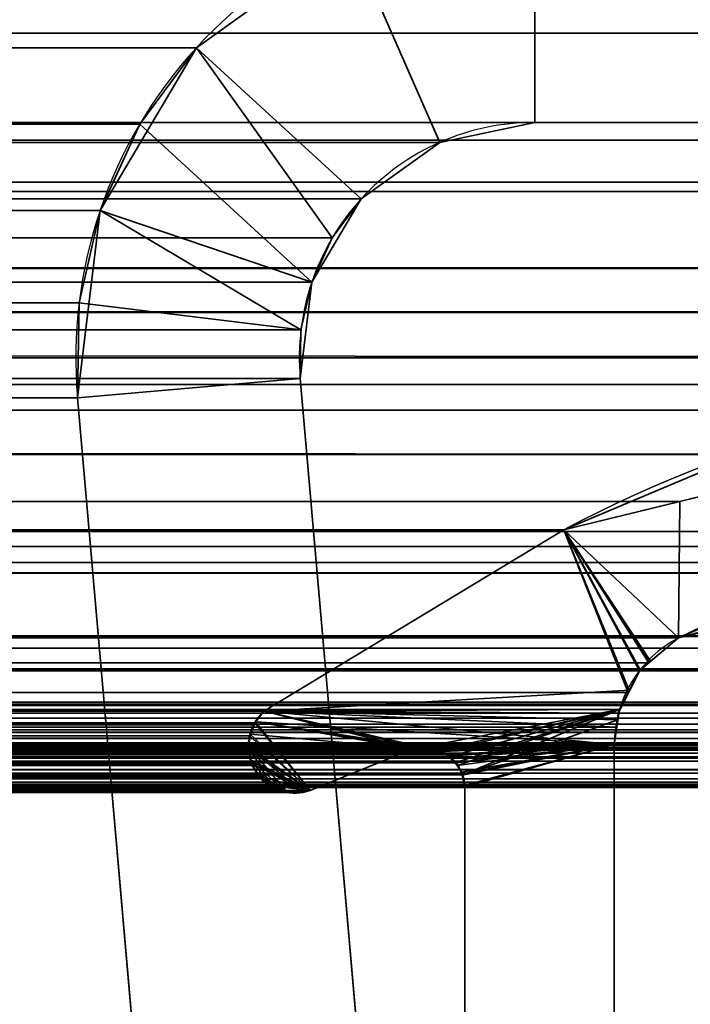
# Model space of a CAD drawing. Header units: millimetres. Extents: x -503 to 6703, y -110 to 193.
# Tile 218 of 256: x 300.01 to 304.51, y 10.08 to 16.69. Entities that reach past the tile are written whole.
import ezdxf

# ---------------------------------------------------------------- set-up
doc = ezdxf.new("R2010")
doc.units = ezdxf.units.MM
doc.layers.add('151', color=7, linetype='Continuous', true_color=0xffffff)

# ---------------------------------------------------------------- blocks, each defined once
blk = doc.blocks.new('UG_SURFACE_001')
at = {"layer": '151', "color": 252, "linetype": 'Continuous', "lineweight": 35}
for points in [[(502.5, -14, 2212.25), (502.5, 174.4, 2212.25), (-502.5, 174.4, 2212.25), (-502.5, -14, 2212.25)], [(-352.5, -14, 2062.2499), (-352.5, 174.4, 2062.2499), (352.5, 174.4, 2062.2499), (352.5, -14, 2062.2499)]]:
    blk.add_3dface(points, dxfattribs=at)
blk = doc.blocks.new('UG_SURFACE_068')
at = {"layer": '151', "color": 252, "linetype": 'Continuous', "lineweight": 35}
for points in [[(303.4673, 16, 2010.7174), (302.831, 15.8662, 2010.0811), (302.2269, 17.2392, 2009.4769), (303.4673, 17.5, 2010.7174)], [(311.42, 16, 2018.6701), (303.4673, 16, 2010.7174), (303.4673, 17.5, 2010.7174), (311.42, 17.5, 2018.6701)], [(312.5987, 17.2655, 2019.8486), (-312.5987, 17.2655, 2019.8486), (-313.5979, 16.5979, 2020.8478), (313.5979, 16.5979, 2020.8478)], [(301.1965, 16.5008, 2008.4465), (-301.1965, 16.5008, 2008.4465), (-302.2269, 17.2392, 2009.4769), (302.2269, 17.2392, 2009.4769)], [(301.1965, 16.5008, 2008.4465), (302.2269, 17.2392, 2009.4769), (302.831, 15.8662, 2010.0811), (302.3024, 15.4874, 2009.5525)], [(313.5979, 16.5979, 2020.8478), (-313.5979, 16.5979, 2020.8478), (-314.2655, 15.5987, 2021.5156), (314.2655, 15.5987, 2021.5156)], [(-300.8169, 15.989, 2008.0669), (-301.1965, 16.5008, 2008.4465), (301.1965, 16.5008, 2008.4465)], [(-300.8169, 15.989, 2008.0669), (301.1965, 16.5008, 2008.4465), (300.8169, 15.989, 2008.0669)], [(302.1077, 15.2249, 2009.3577), (301.9712, 14.9279, 2009.2211), (300.8169, 15.989, 2008.0669), (301.1965, 16.5008, 2008.4465)], [(301.1965, 16.5008, 2008.4465), (302.3024, 15.4874, 2009.5525), (302.1077, 15.2249, 2009.3577)], [(312.0247, 15.8797, 2019.2747), (-312.0247, 15.8797, 2019.2747), (-311.42, 16, 2018.6701), (311.42, 16, 2018.6701)], [(-311.42, 16, 2018.6701), (-303.4673, 16, 2010.7174), (303.4673, 16, 2010.7174), (311.42, 16, 2018.6701)], [(303.4673, 16, 2010.7174), (-303.4673, 16, 2010.7174), (-302.831, 15.8662, 2010.0811), (302.831, 15.8662, 2010.0811)], [(300.8169, 15.989, 2008.0669), (-300.5508, 15.41, 2007.8008), (-300.8169, 15.989, 2008.0669)], [(300.8169, 15.989, 2008.0669), (300.5508, 15.41, 2007.8008), (-300.5508, 15.41, 2007.8008)], [(300.5508, 15.41, 2007.8008), (300.8169, 15.989, 2008.0669), (301.9712, 14.9279, 2009.2211), (301.8987, 14.6091, 2009.1486)], [(312.5372, 15.5372, 2019.7873), (-312.5372, 15.5372, 2019.7873), (-312.0247, 15.8797, 2019.2747), (312.0247, 15.8797, 2019.2747)], [(302.831, 15.8662, 2010.0811), (-302.831, 15.8662, 2010.0811), (-302.3024, 15.4874, 2009.5525), (302.3024, 15.4874, 2009.5525)], [(314.4408, 15.0209, 2021.6908), (314.2655, 15.5987, 2021.5156), (-314.2655, 15.5987, 2021.5156), (-314.4408, 15.0209, 2021.6908)], [(312.8797, 15.0246, 2020.1297), (-312.8797, 15.0246, 2020.1297), (-312.5372, 15.5372, 2019.7873), (312.5372, 15.5372, 2019.7873)], [(302.1077, 15.2249, 2009.3577), (-302.3024, 15.4874, 2009.5525), (-302.1077, 15.2249, 2009.3577)], [(302.1077, 15.2249, 2009.3577), (302.3024, 15.4874, 2009.5525), (-302.3024, 15.4874, 2009.5525)], [(-300.4095, 14.7887, 2007.6594), (-300.5508, 15.41, 2007.8008), (300.5508, 15.41, 2007.8008)], [(-300.4095, 14.7887, 2007.6594), (300.5508, 15.41, 2007.8008), (300.4095, 14.7887, 2007.6594)], [(301.8987, 14.6091, 2009.1486), (300.4095, 14.7887, 2007.6594), (300.5508, 15.41, 2007.8008)], [(-302.1077, 15.2249, 2009.3577), (301.9712, 14.9279, 2009.2211), (302.1077, 15.2249, 2009.3577)], [(-302.1077, 15.2249, 2009.3577), (-301.9712, 14.9279, 2009.2211), (301.9712, 14.9279, 2009.2211)], [(-314.4408, 15.0209, 2021.6908), (-314.5, 14.42, 2021.75), (314.5, 14.42, 2021.75)], [(-314.4408, 15.0209, 2021.6908), (314.5, 14.42, 2021.75), (314.4408, 15.0209, 2021.6908)], [(-312.9697, 14.7282, 2020.2196), (-312.8797, 15.0246, 2020.1297), (312.8797, 15.0246, 2020.1297), (312.9697, 14.7282, 2020.2196)], [(301.8987, 14.6091, 2009.1486), (-301.9712, 14.9279, 2009.2211), (-301.8987, 14.6091, 2009.1486)], [(301.8987, 14.6091, 2009.1486), (301.9712, 14.9279, 2009.2211), (-301.9712, 14.9279, 2009.2211)], [(300.4095, 14.7887, 2007.6594), (-300.3991, 14.1516, 2007.6489), (-300.4095, 14.7887, 2007.6594)], [(300.4095, 14.7887, 2007.6594), (300.3991, 14.1516, 2007.6489), (-300.3991, 14.1516, 2007.6489)], [(300.3991, 14.1516, 2007.6489), (300.4095, 14.7887, 2007.6594), (301.8987, 14.6091, 2009.1486), (301.8934, 14.2823, 2009.1434)], [(312.9697, 14.7282, 2020.2196), (-313, 14.42, 2020.2501), (-312.9697, 14.7282, 2020.2196)], [(312.9697, 14.7282, 2020.2196), (313, 14.42, 2020.2501), (-313, 14.42, 2020.2501)], [(-301.8987, 14.6091, 2009.1486), (301.8934, 14.2823, 2009.1434), (301.8987, 14.6091, 2009.1486)], [(-301.8987, 14.6091, 2009.1486), (-301.8934, 14.2823, 2009.1434), (301.8934, 14.2823, 2009.1434)], [(-314.5, -25.92, 2021.75), (314.5, -25.92, 2021.75), (314.5, 14.42, 2021.75), (-314.5, 14.42, 2021.75)], [(-313, -25.92, 2020.2501), (-313, 14.42, 2020.2501), (313, 14.42, 2020.2501), (313, -25.92, 2020.2501)], [(-301.8934, 14.2823, 2009.1434), (-302.4914, 7.4461, 2009.7415), (302.4914, 7.4461, 2009.7415), (301.8934, 14.2823, 2009.1434)], [(300.9971, 7.3154, 2008.2471), (300.3991, 14.1516, 2007.6489), (301.8934, 14.2823, 2009.1434), (302.4914, 7.4461, 2009.7415)], [(-300.3991, 14.1516, 2007.6489), (300.3991, 14.1516, 2007.6489), (300.9971, 7.3154, 2008.2471), (-300.9971, 7.3154, 2008.2471)]]:
    blk.add_3dface(points, dxfattribs=at)
blk = doc.blocks.new('UG_SURFACE_069')
at = {"layer": '151', "color": 252, "linetype": 'Continuous', "lineweight": 35}
for points in [[(303.4673, 16, -7.75), (302.831, 15.8662, -7.75), (302.2269, 17.2392, -7.75), (303.4673, 17.5, -7.75)], [(303.4673, 17.5, 2010.7174), (302.2269, 17.2392, 2009.4769), (302.831, 15.8662, 2010.0811), (303.4673, 16, 2010.7174)], [(311.42, 16, -7.75), (303.4673, 16, -7.75), (303.4673, 17.5, -7.75), (311.42, 17.5, -7.75)], [(311.42, 17.5, 2018.6701), (303.4673, 17.5, 2010.7174), (303.4673, 16, 2010.7174), (311.42, 16, 2018.6701)], [(302.2269, 17.2392, 2009.4769), (302.2269, 17.2392, -7.75), (301.1965, 16.5008, -7.75), (301.1965, 16.5008, 2008.4465)], [(301.1965, 16.5008, -7.75), (302.2269, 17.2392, -7.75), (302.831, 15.8662, -7.75), (302.3024, 15.4874, -7.75)], [(302.3024, 15.4874, 2009.5525), (302.831, 15.8662, 2010.0811), (302.2269, 17.2392, 2009.4769), (301.1965, 16.5008, 2008.4465)], [(301.1965, 16.5008, -7.75), (300.5508, 15.41, -7.75), (300.5508, 15.41, 2007.8008)], [(300.5508, 15.41, 2007.8008), (300.8169, 15.989, 2008.0669), (301.1965, 16.5008, -7.75)], [(302.3024, 15.4874, -7.75), (301.9712, 14.9279, -7.75), (300.5508, 15.41, -7.75), (301.1965, 16.5008, -7.75)], [(300.8169, 15.989, 2008.0669), (301.1965, 16.5008, 2008.4465), (301.1965, 16.5008, -7.75)], [(301.1965, 16.5008, 2008.4465), (300.8169, 15.989, 2008.0669), (301.9712, 14.9279, 2009.2211), (302.1077, 15.2249, 2009.3577)], [(302.1077, 15.2249, 2009.3577), (302.3024, 15.4874, 2009.5525), (301.1965, 16.5008, 2008.4465)], [(301.8987, 14.6091, 2009.1486), (301.9712, 14.9279, 2009.2211), (300.8169, 15.989, 2008.0669), (300.5508, 15.41, 2007.8008)], [(302.831, 15.8662, 2010.0811), (302.831, 15.8662, -7.75), (303.4673, 16, -7.75), (303.4673, 16, 2010.7174)], [(311.42, 16, 2018.6701), (303.4673, 16, 2010.7174), (303.4673, 16, -7.75), (311.42, 16, -7.75)], [(302.3024, 15.4874, 2009.5525), (302.3024, 15.4874, -7.75), (302.831, 15.8662, -7.75), (302.831, 15.8662, 2010.0811)], [(302.1077, 15.2249, 2009.3577), (301.9712, 14.9279, -7.75), (302.3024, 15.4874, -7.75)], [(302.3024, 15.4874, -7.75), (302.3024, 15.4874, 2009.5525), (302.1077, 15.2249, 2009.3577)], [(300.5508, 15.41, -7.75), (300.3991, 14.1516, -7.75), (300.3991, 14.1516, 2007.6489)], [(300.3991, 14.1516, 2007.6489), (300.4095, 14.7887, 2007.6594), (300.5508, 15.41, -7.75)], [(300.3991, 14.1516, -7.75), (300.5508, 15.41, -7.75), (301.9712, 14.9279, -7.75), (301.8934, 14.2823, -7.75)], [(300.4095, 14.7887, 2007.6594), (300.5508, 15.41, 2007.8008), (300.5508, 15.41, -7.75)], [(300.5508, 15.41, 2007.8008), (300.4095, 14.7887, 2007.6594), (301.8987, 14.6091, 2009.1486)], [(302.1077, 15.2249, 2009.3577), (301.9712, 14.9279, 2009.2211), (301.9712, 14.9279, -7.75)], [(301.8987, 14.6091, 2009.1486), (301.8934, 14.2823, -7.75), (301.9712, 14.9279, -7.75)], [(301.9712, 14.9279, -7.75), (301.9712, 14.9279, 2009.2211), (301.8987, 14.6091, 2009.1486)], [(301.8934, 14.2823, 2009.1434), (301.8987, 14.6091, 2009.1486), (300.4095, 14.7887, 2007.6594), (300.3991, 14.1516, 2007.6489)], [(301.8987, 14.6091, 2009.1486), (301.8934, 14.2823, 2009.1434), (301.8934, 14.2823, -7.75)], [(300.9971, 7.3154, -7.75), (300.3991, 14.1516, -7.75), (301.8934, 14.2823, -7.75), (302.4914, 7.4461, -7.75)], [(302.4914, 7.4461, 2009.7415), (301.8934, 14.2823, 2009.1434), (300.3991, 14.1516, 2007.6489), (300.9971, 7.3154, 2008.2471)], [(301.8934, 14.2823, 2009.1434), (302.4914, 7.4461, 2009.7415), (302.4914, 7.4461, -7.75), (301.8934, 14.2823, -7.75)], [(300.3991, 14.1516, 2007.6489), (300.3991, 14.1516, -7.75), (300.9971, 7.3154, -7.75), (300.9971, 7.3154, 2008.2471)]]:
    blk.add_3dface(points, dxfattribs=at)
blk = doc.blocks.new('UG_SURFACE_097')
at = {"layer": '151', "color": 7, "linetype": 'Continuous', "lineweight": 35}
for points in [[(-307.6461, 14.2426, 2014.8962), (-309.3823, 13.7714, 2016.6323), (309.3823, 13.7714, 2016.6323)], [(-307.6461, 14.2426, 2014.8962), (309.3823, 13.7714, 2016.6323), (307.6461, 14.2426, 2014.8962)], [(307.6461, 14.2426, 2014.8962), (306.936, 14.0686, 2014.1859), (-306.936, 14.0686, 2014.1859), (-307.6461, 14.2426, 2014.8962)], [(304.4402, 13.4571, 2011.6901), (-304.4402, 13.4571, 2011.6901), (-306.936, 14.0686, 2014.1859), (306.936, 14.0686, 2014.1859)], [(306.3062, 12.9768, 2013.5562), (304.4322, 12.5427, 2011.6823), (304.4402, 13.4571, 2011.6901), (306.936, 14.0686, 2014.1859)], [(309.3823, 13.7714, 2016.6323), (-309.3823, 13.7714, 2016.6323), (-311.652, 13.1555, 2018.9021), (311.652, 13.1555, 2018.9021)], [(303.663, 13.2666, 2010.9129), (-303.663, 13.2666, 2010.9129), (-304.4402, 13.4571, 2011.6901), (304.4402, 13.4571, 2011.6901)], [(303.663, 13.2666, 2010.9129), (304.4402, 13.4571, 2011.6901), (304.4322, 12.5427, 2011.6823), (304.2326, 12.3749, 2011.4825)], [(307.5121, 13.2561, 2014.7622), (-308.4338, 13.0469, 2015.6839), (-307.5121, 13.2561, 2014.7622)], [(307.5121, 13.2561, 2014.7622), (308.4338, 13.0469, 2015.6839), (-308.4338, 13.0469, 2015.6839)], [(-307.5121, 13.2561, 2014.7622), (306.3062, 12.9768, 2013.5562), (307.5121, 13.2561, 2014.7622)], [(-307.5121, 13.2561, 2014.7622), (-306.3062, 12.9768, 2013.5562), (306.3062, 12.9768, 2013.5562)], [(303.663, 13.2666, 2010.9129), (301.6499, 12.0514, 2008.8999), (-301.6499, 12.0514, 2008.8999), (-303.663, 13.2666, 2010.9129)], [(304.0937, 12.1752, 2011.3437), (304.0347, 12.0607, 2011.2846), (301.6499, 12.0514, 2008.8999), (303.663, 13.2666, 2010.9129)], [(303.663, 13.2666, 2010.9129), (304.1691, 12.3216, 2011.4191), (304.0937, 12.1752, 2011.3437)], [(304.2326, 12.3749, 2011.4825), (304.1691, 12.3216, 2011.4191), (303.663, 13.2666, 2010.9129)], [(313.4445, 12.0875, 2020.6945), (311.652, 13.1555, 2018.9021), (-311.652, 13.1555, 2018.9021), (-313.4445, 12.0875, 2020.6945)], [(310.595, 12.5565, 2017.8449), (-310.595, 12.5565, 2017.8449), (-308.4338, 13.0469, 2015.6839), (308.4338, 13.0469, 2015.6839)], [(306.3062, 12.9768, 2013.5562), (-306.3062, 12.9768, 2013.5562), (-304.4322, 12.5427, 2011.6823), (304.4322, 12.5427, 2011.6823)], [(-310.7077, 12.4722, 2017.9577), (-310.595, 12.5565, 2017.8449), (310.595, 12.5565, 2017.8449)], [(310.595, 12.5565, 2017.8449), (310.605, 12.552, 2017.8549), (-310.7077, 12.4722, 2017.9577)], [(310.605, 12.552, 2017.8549), (310.7073, 12.4721, 2017.9574), (-310.7077, 12.4722, 2017.9577)], [(304.4322, 12.5427, 2011.6823), (-304.4322, 12.5427, 2011.6823), (-304.2326, 12.3749, 2011.4825), (304.2326, 12.3749, 2011.4825)], [(310.886, 12.3326, 2018.136), (-310.8725, 12.3488, 2018.1224), (-310.7077, 12.4722, 2017.9577)], [(-310.7077, 12.4722, 2017.9577), (310.7073, 12.4721, 2017.9574), (310.886, 12.3326, 2018.136)], [(304.1691, 12.3216, 2011.4191), (-304.2326, 12.3749, 2011.4825), (-304.1691, 12.3216, 2011.4191)], [(304.1691, 12.3216, 2011.4191), (304.2326, 12.3749, 2011.4825), (-304.2326, 12.3749, 2011.4825)], [(311.0107, 12.1085, 2018.2607), (-311.0102, 12.1078, 2018.2602), (-310.8901, 12.318, 2018.1401)], [(310.886, 12.3326, 2018.136), (-310.8901, 12.318, 2018.1401), (-310.8725, 12.3488, 2018.1224)], [(310.886, 12.3326, 2018.136), (310.8926, 12.3208, 2018.1425), (-310.8901, 12.318, 2018.1401)], [(-310.8901, 12.318, 2018.1401), (310.8926, 12.3208, 2018.1425), (311.0107, 12.1085, 2018.2607)], [(-304.1691, 12.3216, 2011.4191), (304.0937, 12.1752, 2011.3437), (304.1691, 12.3216, 2011.4191)], [(-304.1691, 12.3216, 2011.4191), (-304.0937, 12.1752, 2011.3437), (304.0937, 12.1752, 2011.3437)], [(304.0347, 12.0607, 2011.2846), (-304.0937, 12.1752, 2011.3437), (-304.0347, 12.0607, 2011.2846)], [(304.0347, 12.0607, 2011.2846), (304.0937, 12.1752, 2011.3437), (-304.0937, 12.1752, 2011.3437)], [(313.4445, 12.0875, 2020.6945), (-313.4445, 12.0875, 2020.6945), (-313.4978, 12.0368, 2020.7477), (313.4978, 12.0368, 2020.7477)], [(311.0184, 12.0946, 2018.2683), (-311.0615, 11.8663, 2018.3115), (-311.0196, 12.0912, 2018.2695)], [(311.0184, 12.0946, 2018.2683), (311.0615, 11.8663, 2018.3115), (-311.0615, 11.8663, 2018.3115)], [(311.0184, 12.0946, 2018.2683), (-311.0196, 12.0912, 2018.2695), (-311.0102, 12.1078, 2018.2602)], [(-311.0102, 12.1078, 2018.2602), (311.0107, 12.1085, 2018.2607), (311.0184, 12.0946, 2018.2683)], [(313.5326, 12.0036, 2020.7827), (313.4978, 12.0368, 2020.7477), (-313.4978, 12.0368, 2020.7477), (-313.5326, 12.0036, 2020.7827)], [(-304.0347, 12.0607, 2011.2846), (304.0171, 11.9423, 2011.2672), (304.0347, 12.0607, 2011.2846)], [(-304.0347, 12.0607, 2011.2846), (-304.0171, 11.9423, 2011.2672), (304.0171, 11.9423, 2011.2672)], [(-301.5873, 11.9733, 2008.8372), (-301.6499, 12.0514, 2008.8999), (301.6499, 12.0514, 2008.8999)], [(301.6499, 12.0514, 2008.8999), (301.5881, 11.972, 2008.8382), (-301.5873, 11.9733, 2008.8372)], [(301.5881, 11.972, 2008.8382), (301.6499, 12.0514, 2008.8999), (302.6485, 11.798, 2009.8984), (301.96, 11.5173, 2009.2101)], [(301.6499, 12.0514, 2008.8999), (304.0347, 12.0607, 2011.2846), (304.0171, 11.9423, 2011.2672)], [(301.6499, 12.0514, 2008.8999), (302.7161, 11.8082, 2009.9661), (302.682, 11.8051, 2009.932)], [(302.682, 11.8051, 2009.932), (302.6485, 11.798, 2009.8984), (301.6499, 12.0514, 2008.8999)], [(302.8019, 11.7896, 2010.052), (302.7161, 11.8082, 2009.9661), (301.6499, 12.0514, 2008.8999), (304, 11.8277, 2011.25)], [(304.0171, 11.9423, 2011.2672), (304, 11.8277, 2011.25), (301.6499, 12.0514, 2008.8999)], [(313.5506, 11.9642, 2020.8006), (-313.5506, 11.9642, 2020.8006), (-313.5682, 11.9257, 2020.8182), (313.5682, 11.9257, 2020.8182)], [(-313.5506, 11.9642, 2020.8006), (313.5506, 11.9642, 2020.8006), (313.5326, 12.0036, 2020.7827)], [(-313.5326, 12.0036, 2020.7827), (-313.5506, 11.9642, 2020.8006), (313.5326, 12.0036, 2020.7827)], [(-301.5826, 11.9675, 2008.8327), (-301.5873, 11.9733, 2008.8372), (301.5881, 11.972, 2008.8382)], [(-301.5826, 11.9675, 2008.8327), (301.5881, 11.972, 2008.8382), (301.5783, 11.9593, 2008.8282)], [(301.5783, 11.9593, 2008.8282), (-301.5528, 11.8865, 2008.8029), (-301.5826, 11.9675, 2008.8327)], [(301.5783, 11.9593, 2008.8282), (301.5539, 11.8859, 2008.8038), (-301.5528, 11.8865, 2008.8029)], [(301.96, 11.5173, 2009.2101), (301.5539, 11.8859, 2008.8038), (301.5783, 11.9593, 2008.8282), (301.5881, 11.972, 2008.8382)], [(-313.5839, 11.838, 2020.834), (313.5839, 11.838, 2020.834), (313.5758, 11.9091, 2020.8259)], [(-313.5758, 11.9091, 2020.8259), (-313.5839, 11.838, 2020.834), (313.5758, 11.9091, 2020.8259)], [(313.5758, 11.9091, 2020.8259), (313.5682, 11.9257, 2020.8182), (-313.5682, 11.9257, 2020.8182), (-313.5758, 11.9091, 2020.8259)], [(304.0171, 11.9423, 2011.2672), (-304.0171, 11.9423, 2011.2672), (-304, 11.8277, 2011.25), (304, 11.8277, 2011.25)], [(313.5839, 11.838, 2020.834), (-313.5839, 11.838, 2020.834), (-313.5854, 11.8249, 2020.8354)], [(313.5854, 11.8249, 2020.8354), (313.5839, 11.838, 2020.834), (-313.5854, 11.8249, 2020.8354)], [(-313.5854, 11.8249, 2020.8354), (-313.572, 11.7445, 2020.822), (313.572, 11.7445, 2020.822), (313.5854, 11.8249, 2020.8354)], [(312.3439, 11.826, 2019.594), (-312.3857, 11.8169, 2019.6357), (-312.3131, 11.8159, 2019.5632)], [(312.3439, 11.826, 2019.594), (312.3856, 11.8193, 2019.6357), (-312.3857, 11.8169, 2019.6357)], [(-312.3131, 11.8159, 2019.5632), (312.3137, 11.8195, 2019.5637), (312.3439, 11.826, 2019.594)], [(-311.0615, 6.7187, 2018.3115), (-311.0615, 11.8663, 2018.3115), (311.0615, 11.8663, 2018.3115), (311.0615, 6.7187, 2018.3115)], [(-304, 11.8277, 2011.25), (-304, 5.7035, 2011.25), (304, 5.7035, 2011.25), (304, 11.8277, 2011.25)], [(-301.5502, 11.8796, 2008.8003), (-301.5528, 11.8865, 2008.8029), (301.5539, 11.8859, 2008.8038)], [(-301.5502, 11.8796, 2008.8003), (301.5539, 11.8859, 2008.8038), (301.5482, 11.8687, 2008.7981)], [(301.5482, 11.8687, 2008.7981), (-301.5448, 11.7907, 2008.7948), (-301.5502, 11.8796, 2008.8003)], [(301.5482, 11.8687, 2008.7981), (301.5464, 11.7907, 2008.7965), (-301.5448, 11.7907, 2008.7948)], [(301.5464, 11.7907, 2008.7965), (301.5482, 11.8687, 2008.7981), (301.5539, 11.8859, 2008.8038), (301.96, 11.5173, 2009.2101)], [(304, 11.8277, 2011.25), (302.8453, 11.7801, 2010.0954), (302.8019, 11.7896, 2010.052)], [(302.8748, 11.7564, 2010.1249), (302.8453, 11.7801, 2010.0954), (304, 11.8277, 2011.25)], [(304, 11.8277, 2011.25), (302.9386, 11.705, 2010.1886), (302.8748, 11.7564, 2010.1249)], [(302.9388, 11.7047, 2010.1888), (302.9386, 11.705, 2010.1886), (304, 11.8277, 2011.25)], [(302.98, 11.6291, 2010.2301), (302.9388, 11.7047, 2010.1888), (304, 11.8277, 2011.25)], [(304, 11.8277, 2011.25), (302.9838, 11.6222, 2010.2339), (302.98, 11.6291, 2010.2301)], [(302.9963, 11.5516, 2010.2463), (302.9838, 11.6222, 2010.2339), (304, 11.8277, 2011.25)], [(304, 11.8277, 2011.25), (302.9979, 11.5427, 2010.2479), (302.9963, 11.5516, 2010.2463)], [(302.9979, 7.7467, 2010.2479), (302.9979, 11.5427, 2010.2479), (304, 11.8277, 2011.25), (304, 5.7035, 2011.25)], [(312.3996, 11.8171, 2019.6495), (313.1971, 11.5484, 2020.447), (-313.1971, 11.5484, 2020.447), (-312.3996, 11.8171, 2019.6495)], [(312.3996, 11.8171, 2019.6495), (-312.3996, 11.8171, 2019.6495), (-312.3857, 11.8169, 2019.6357)], [(-312.3857, 11.8169, 2019.6357), (312.3856, 11.8193, 2019.6357), (312.3996, 11.8171, 2019.6495)], [(312.3137, 11.8195, 2019.5637), (-312.3131, 11.8159, 2019.5632), (-312.26, 11.8152, 2019.51)], [(-312.26, 11.8152, 2019.51), (312.2388, 11.8035, 2019.4888), (312.3137, 11.8195, 2019.5637)], [(-312.26, 11.8152, 2019.51), (-312.2396, 11.8032, 2019.4895), (312.2388, 11.8035, 2019.4888)], [(312.2226, 11.8, 2019.4726), (312.2388, 11.8035, 2019.4888), (-312.2396, 11.8032, 2019.4895)], [(312.2042, 11.7898, 2019.4542), (-312.2396, 11.8032, 2019.4895), (-312.1823, 11.7697, 2019.4323)], [(312.2042, 11.7898, 2019.4542), (312.2226, 11.8, 2019.4726), (-312.2396, 11.8032, 2019.4895)], [(-312.1823, 11.7697, 2019.4323), (312.1832, 11.7696, 2019.4333), (312.2042, 11.7898, 2019.4542)], [(312.1832, 11.7696, 2019.4333), (-312.1823, 11.7697, 2019.4323), (-312.1634, 11.7586, 2019.4135)], [(-312.1634, 11.7586, 2019.4135), (312.1261, 11.7148, 2019.376), (312.1832, 11.7696, 2019.4333)], [(-312.1634, 11.7586, 2019.4135), (-312.1286, 11.7112, 2019.3787), (312.1261, 11.7148, 2019.376)], [(302.8748, 11.7564, 2010.1249), (-302.8748, 11.7564, 2010.1249), (-302.8453, 11.7801, 2010.0954)], [(-302.8453, 11.7801, 2010.0954), (-302.8019, 11.7896, 2010.052), (302.8019, 11.7896, 2010.052), (302.8453, 11.7801, 2010.0954)], [(302.8453, 11.7801, 2010.0954), (302.8748, 11.7564, 2010.1249), (-302.8453, 11.7801, 2010.0954)], [(302.8019, 11.7896, 2010.052), (-302.8019, 11.7896, 2010.052), (-302.7161, 11.8082, 2009.9661), (302.7161, 11.8082, 2009.9661)], [(302.682, 11.8051, 2009.932), (-302.7161, 11.8082, 2009.9661), (-302.682, 11.8051, 2009.932)], [(302.682, 11.8051, 2009.932), (302.7161, 11.8082, 2009.9661), (-302.7161, 11.8082, 2009.9661)], [(-302.682, 11.8051, 2009.932), (302.6485, 11.798, 2009.8984), (302.682, 11.8051, 2009.932)], [(-302.682, 11.8051, 2009.932), (-302.6485, 11.798, 2009.8984), (302.6485, 11.798, 2009.8984)], [(301.96, 11.5173, 2009.2101), (302.6485, 11.798, 2009.8984), (-302.6485, 11.798, 2009.8984), (-301.96, 11.5173, 2009.2101)], [(301.5461, 11.777, 2008.796), (-301.5684, 11.6955, 2008.8184), (-301.5656, 11.7002, 2008.8155)], [(301.5461, 11.777, 2008.796), (301.5689, 11.6953, 2008.8189), (-301.5684, 11.6955, 2008.8184)], [(-301.5656, 11.7002, 2008.8155), (301.5464, 11.7907, 2008.7965), (301.5461, 11.777, 2008.796)], [(-301.5656, 11.7002, 2008.8155), (-301.5448, 11.7899, 2008.7948), (301.5464, 11.7907, 2008.7965)], [(-301.5448, 11.7899, 2008.7948), (-301.5448, 11.7907, 2008.7948), (301.5464, 11.7907, 2008.7965)], [(301.5689, 11.6953, 2008.8189), (301.5461, 11.777, 2008.796), (301.5464, 11.7907, 2008.7965), (301.96, 11.5173, 2009.2101)], [(313.572, 11.7445, 2020.822), (-313.572, 11.7445, 2020.822), (-313.5677, 11.736, 2020.8178), (313.5677, 11.736, 2020.8178)], [(313.5677, 11.736, 2020.8178), (-313.5677, 11.736, 2020.8178), (-313.5287, 11.6585, 2020.7787)], [(313.5287, 11.6585, 2020.7787), (313.5677, 11.736, 2020.8178), (-313.5287, 11.6585, 2020.7787)], [(312.1259, 11.7145, 2019.3758), (312.1261, 11.7148, 2019.376), (-312.1286, 11.7112, 2019.3787)], [(312.1259, 11.7145, 2019.3758), (-312.1286, 11.7112, 2019.3787), (-312.1071, 11.6819, 2019.357)], [(-312.1071, 11.6819, 2019.357), (312.0888, 11.6334, 2019.3388), (312.1259, 11.7145, 2019.3758)], [(302.98, 11.6291, 2010.2301), (-302.98, 11.6291, 2010.2301), (-302.9388, 11.7047, 2010.1888), (302.9388, 11.7047, 2010.1888)], [(302.9386, 11.705, 2010.1886), (-302.9388, 11.7047, 2010.1888), (-302.9386, 11.705, 2010.1886)], [(302.9386, 11.705, 2010.1886), (302.9388, 11.7047, 2010.1888), (-302.9388, 11.7047, 2010.1888)], [(-302.9386, 11.705, 2010.1886), (-302.8748, 11.7564, 2010.1249), (302.8748, 11.7564, 2010.1249), (302.9386, 11.705, 2010.1886)], [(301.5713, 11.6865, 2008.8212), (-301.6166, 11.6167, 2008.8665), (-301.5684, 11.6955, 2008.8184)], [(-301.5684, 11.6955, 2008.8184), (301.5689, 11.6953, 2008.8189), (301.5713, 11.6865, 2008.8212)], [(301.6164, 11.6165, 2008.8663), (301.5713, 11.6865, 2008.8212), (301.5689, 11.6953, 2008.8189), (301.96, 11.5173, 2009.2101)], [(313.5278, 11.6576, 2020.7777), (-313.5278, 11.6576, 2020.7777), (-313.4589, 11.5964, 2020.7088), (313.4589, 11.5964, 2020.7088)], [(-312.1071, 11.6819, 2019.357), (-312.0888, 11.6334, 2019.3388), (312.0888, 11.6334, 2019.3388)], [(312.0888, 7.3541, 2019.3388), (312.0888, 11.6334, 2019.3388), (-312.0888, 11.6334, 2019.3388), (-312.0888, 7.3541, 2019.3388)], [(-302.9838, 11.6222, 2010.2339), (-302.98, 11.6291, 2010.2301), (302.98, 11.6291, 2010.2301), (302.9838, 11.6222, 2010.2339)], [(301.5713, 11.6865, 2008.8212), (301.6164, 11.6165, 2008.8663), (-301.6166, 11.6167, 2008.8665)], [(313.4589, 11.5964, 2020.7088), (-313.4589, 11.5964, 2020.7088), (-313.4325, 11.573, 2020.6826)], [(313.4325, 11.573, 2020.6826), (313.4589, 11.5964, 2020.7088), (-313.4325, 11.573, 2020.6826)], [(313.4325, 11.573, 2020.6826), (-313.4325, 11.573, 2020.6826), (-313.4017, 11.558, 2020.6518)], [(313.4017, 11.558, 2020.6518), (313.4325, 11.573, 2020.6826), (-313.4017, 11.558, 2020.6518)], [(302.9838, 11.6222, 2010.2339), (-302.9963, 11.5516, 2010.2463), (-302.9838, 11.6222, 2010.2339)], [(302.9838, 11.6222, 2010.2339), (302.9963, 11.5516, 2010.2463), (-302.9963, 11.5516, 2010.2463)], [(301.7019, 11.5484, 2008.9519), (-301.7021, 11.5516, 2008.9521), (-301.6545, 11.5755, 2008.9045)], [(-301.6545, 11.5755, 2008.9045), (301.6227, 11.6068, 2008.8727), (301.7019, 11.5484, 2008.9519)], [(-301.6545, 11.5755, 2008.9045), (-301.6227, 11.6068, 2008.8727), (301.6227, 11.6068, 2008.8727)], [(-301.6227, 11.6068, 2008.8727), (-301.6166, 11.6167, 2008.8665), (301.6164, 11.6165, 2008.8663)], [(301.6164, 11.6165, 2008.8663), (301.6227, 11.6068, 2008.8727), (-301.6227, 11.6068, 2008.8727)], [(301.96, 11.5173, 2009.2101), (301.7019, 11.5484, 2008.9519), (301.6227, 11.6068, 2008.8727), (301.6164, 11.6165, 2008.8663)], [(-313.4017, 11.558, 2020.6518), (-313.3788, 11.5549, 2020.6287), (313.3788, 11.5549, 2020.6287), (313.4017, 11.558, 2020.6518)], [(313.3788, 11.5549, 2020.6287), (-313.3788, 11.5549, 2020.6287), (-313.2904, 11.543, 2020.5405), (313.2904, 11.543, 2020.5405)], [(313.2478, 11.5372, 2020.4978), (-313.2904, 11.543, 2020.5405), (-313.2478, 11.5372, 2020.4978)], [(313.2478, 11.5372, 2020.4978), (313.2904, 11.543, 2020.5405), (-313.2904, 11.543, 2020.5405)], [(-313.2478, 11.5372, 2020.4978), (313.1971, 11.5484, 2020.447), (313.2478, 11.5372, 2020.4978)], [(-313.2478, 11.5372, 2020.4978), (-313.1971, 11.5484, 2020.447), (313.1971, 11.5484, 2020.447)], [(302.9979, 11.5427, 2010.2479), (-302.9979, 11.5427, 2010.2479), (-302.9963, 11.5516, 2010.2463), (302.9963, 11.5516, 2010.2463)], [(302.9979, 11.5427, 2010.2479), (302.9979, 7.7467, 2010.2479), (-302.9979, 7.7467, 2010.2479), (-302.9979, 11.5427, 2010.2479)], [(-301.96, 11.5173, 2009.2101), (-301.8739, 11.5128, 2009.1238), (301.8747, 11.5076, 2009.1248)], [(301.8747, 11.5076, 2009.1248), (301.903, 11.5036, 2009.1531), (-301.96, 11.5173, 2009.2101)], [(301.903, 11.5036, 2009.1531), (301.96, 11.5173, 2009.2101), (-301.96, 11.5173, 2009.2101)], [(301.8747, 11.5076, 2009.1248), (-301.8739, 11.5128, 2009.1238), (-301.7878, 11.5084, 2009.0377)], [(-301.7878, 11.5084, 2009.0377), (301.7785, 11.5211, 2009.0284), (301.8747, 11.5076, 2009.1248)], [(-301.7878, 11.5084, 2009.0377), (-301.7784, 11.5132, 2009.0284), (301.7785, 11.5211, 2009.0284)], [(301.7296, 11.528, 2008.9796), (-301.7784, 11.5132, 2009.0284), (-301.7021, 11.5516, 2008.9521)], [(301.7296, 11.528, 2008.9796), (301.7785, 11.5211, 2009.0284), (-301.7784, 11.5132, 2009.0284)], [(-301.7021, 11.5516, 2008.9521), (301.7019, 11.5484, 2008.9519), (301.7296, 11.528, 2008.9796)], [(301.7019, 11.5484, 2008.9519), (301.96, 11.5173, 2009.2101), (301.8747, 11.5076, 2009.1248), (301.7785, 11.5211, 2009.0284)], [(301.7785, 11.5211, 2009.0284), (301.7296, 11.528, 2008.9796), (301.7019, 11.5484, 2008.9519)], [(301.96, 11.5173, 2009.2101), (301.903, 11.5036, 2009.1531), (301.8747, 11.5076, 2009.1248)]]:
    blk.add_3dface(points, dxfattribs=at)
blk = doc.blocks.new('UG_SURFACE_098')
at = {"layer": '151', "color": 7, "linetype": 'Continuous', "lineweight": 35}
for points in [[(303.663, 13.2666, 2010.9129), (306.341, 13.9228, 2013.5911), (305.0702, 13.8596, -7.75)], [(306.341, 13.9228, 2013.5911), (303.663, 13.2666, 2010.9129), (304.4322, 12.5427, 2011.6823), (305.9648, 12.8977, 2013.2148)], [(305.0702, 13.8596, -7.75), (303.663, 13.2666, -7.75), (303.663, 13.2666, 2010.9129)], [(305.0178, 12.7957, -7.75), (304.4322, 12.5427, -7.75), (303.663, 13.2666, -7.75), (305.0702, 13.8596, -7.75)], [(303.663, 13.2666, -7.75), (301.6499, 12.0514, -7.75), (301.6499, 12.0514, 2008.8999), (303.663, 13.2666, 2010.9129)], [(301.6499, 12.0514, -7.75), (303.663, 13.2666, -7.75), (304.1743, 12.3282, -7.75), (304.1058, 12.1916, -7.75)], [(303.663, 13.2666, 2010.9129), (301.6499, 12.0514, 2008.8999), (304.0347, 12.0607, 2011.2846), (304.1008, 12.1889, 2011.3509)], [(303.663, 13.2666, -7.75), (304.4322, 12.5427, -7.75), (304.243, 12.3854, -7.75)], [(304.243, 12.3854, -7.75), (304.1743, 12.3282, -7.75), (303.663, 13.2666, -7.75)], [(303.663, 13.2666, 2010.9129), (304.1691, 12.3216, 2011.4191), (304.2403, 12.3814, 2011.4903)], [(304.2403, 12.3814, 2011.4903), (304.4322, 12.5427, 2011.6823), (303.663, 13.2666, 2010.9129)], [(304.1008, 12.1889, 2011.3509), (304.1691, 12.3216, 2011.4191), (303.663, 13.2666, 2010.9129)], [(305.9646, 12.9538, -7.75), (305.9648, 12.8977, 2013.2148), (304.4322, 12.5427, 2011.6823)], [(304.4322, 12.5427, 2011.6823), (305.0178, 12.7957, -7.75), (305.9646, 12.9538, -7.75)], [(304.4322, 12.5427, 2011.6823), (304.4322, 12.5427, -7.75), (305.0178, 12.7957, -7.75)], [(304.4322, 12.5427, -7.75), (304.4322, 12.5427, 2011.6823), (304.2403, 12.3814, 2011.4903)], [(304.2403, 12.3814, 2011.4903), (304.243, 12.3854, -7.75), (304.4322, 12.5427, -7.75)], [(304.243, 12.3854, -7.75), (304.2403, 12.3814, 2011.4903), (304.1691, 12.3216, 2011.4191)], [(304.1691, 12.3216, 2011.4191), (304.1743, 12.3282, -7.75), (304.243, 12.3854, -7.75)], [(304.1691, 12.3216, 2011.4191), (304.1008, 12.1889, 2011.3509), (304.1058, 12.1916, -7.75)], [(304.1691, 12.3216, 2011.4191), (304.1058, 12.1916, -7.75), (304.1743, 12.3282, -7.75)], [(304.1058, 12.1916, -7.75), (304.0276, 12.0359, -7.75), (301.6499, 12.0514, -7.75)], [(304.0276, 12.0359, -7.75), (304.1058, 12.1916, -7.75), (304.1008, 12.1889, 2011.3509)], [(304.0276, 12.0359, -7.75), (304.1008, 12.1889, 2011.3509), (304.0347, 12.0607, 2011.2846)], [(301.6499, 12.0514, -7.75), (301.5957, 11.9786, -7.75), (301.5933, 11.9786, 2008.8432)], [(301.5933, 11.9786, 2008.8432), (301.6499, 12.0514, 2008.8999), (301.6499, 12.0514, -7.75)], [(301.96, 11.5173, 2009.2101), (302.6485, 11.798, 2009.8984), (301.6499, 12.0514, 2008.8999), (301.5933, 11.9786, 2008.8432)], [(304.0219, 11.9929, -7.75), (304, 11.8277, -7.75), (301.5957, 11.9786, -7.75), (301.6499, 12.0514, -7.75)], [(302.682, 11.8051, 2009.932), (302.7161, 11.8082, 2009.9661), (304.0347, 12.0607, 2011.2846), (301.6499, 12.0514, 2008.8999)], [(301.6499, 12.0514, -7.75), (304.0276, 12.0359, -7.75), (304.0219, 11.9929, -7.75)], [(301.6499, 12.0514, 2008.8999), (302.6485, 11.798, 2009.8984), (302.682, 11.8051, 2009.932)], [(304.0347, 12.0607, 2011.2846), (302.7161, 11.8082, 2009.9661), (302.8116, 11.7875, 2010.0615)], [(302.8116, 11.7875, 2010.0615), (302.8453, 11.7801, 2010.0954), (304.0347, 12.0607, 2011.2846)], [(304.0347, 12.0607, 2011.2846), (302.8453, 11.7801, 2010.0954), (302.8899, 11.7442, 2010.1399)], [(302.8899, 11.7442, 2010.1399), (302.9386, 11.705, 2010.1886), (304.0347, 12.0607, 2011.2846)], [(304.0347, 12.0607, 2011.2846), (302.9386, 11.705, 2010.1886), (302.9489, 11.6862, 2010.1988)], [(302.9489, 11.6862, 2010.1988), (302.9838, 11.6222, 2010.2339), (304.0347, 12.0607, 2011.2846)], [(304.0244, 11.9915, 2011.2743), (304.0347, 12.0607, 2011.2846), (302.9838, 11.6222, 2010.2339), (302.9839, 11.6216, 2010.2339)], [(304.0347, 12.0607, 2011.2846), (304.0219, 11.9929, -7.75), (304.0276, 12.0359, -7.75)], [(304.0347, 12.0607, 2011.2846), (304.0244, 11.9915, 2011.2743), (304.0219, 11.9929, -7.75)], [(301.5957, 11.9786, -7.75), (301.5724, 11.9473, -7.75), (301.557, 11.8953, 2008.8069)], [(301.557, 11.8953, 2008.8069), (301.5783, 11.9593, 2008.8282), (301.5957, 11.9786, -7.75)], [(301.5933, 11.9786, 2008.8432), (301.5783, 11.9593, 2008.8282), (301.557, 11.8953, 2008.8069), (301.96, 11.5173, 2009.2101)], [(301.5595, 11.8957, -7.75), (301.5724, 11.9473, -7.75), (301.5957, 11.9786, -7.75), (302.6485, 11.798, -7.75)], [(301.5783, 11.9593, 2008.8282), (301.5933, 11.9786, 2008.8432), (301.5957, 11.9786, -7.75)], [(301.5957, 11.9786, -7.75), (302.7161, 11.8082, -7.75), (302.682, 11.8051, -7.75)], [(302.682, 11.8051, -7.75), (302.6485, 11.798, -7.75), (301.5957, 11.9786, -7.75)], [(302.7161, 11.8082, -7.75), (301.5957, 11.9786, -7.75), (304, 11.8277, -7.75)], [(302.9839, 11.6216, 2010.2339), (302.9979, 11.5427, 2010.2479), (304, 11.8277, 2011.25), (304.0244, 11.9915, 2011.2743)], [(304.0219, 11.9929, -7.75), (304.0244, 11.9915, 2011.2743), (304, 11.8277, 2011.25)], [(304, 11.8277, 2011.25), (304, 11.8277, -7.75), (304.0219, 11.9929, -7.75)], [(301.5595, 11.8957, -7.75), (301.5443, 11.835, -7.75), (301.5468, 11.8101, 2008.7969)], [(301.5478, 11.8108, -7.75), (301.5443, 11.835, -7.75), (301.5595, 11.8957, -7.75), (302.6485, 11.798, -7.75)], [(301.5468, 11.8101, 2008.7969), (301.5482, 11.8687, 2008.7981), (301.5595, 11.8957, -7.75)], [(301.96, 11.5173, 2009.2101), (301.557, 11.8953, 2008.8069), (301.5482, 11.8687, 2008.7981), (301.5468, 11.8101, 2008.7969)], [(301.5482, 11.8687, 2008.7981), (301.557, 11.8953, 2008.8069), (301.5595, 11.8957, -7.75)], [(301.5724, 11.9473, -7.75), (301.5595, 11.8957, -7.75), (301.557, 11.8953, 2008.8069)], [(301.5443, 11.835, -7.75), (301.5478, 11.8108, -7.75), (301.5468, 11.8101, 2008.7969)], [(302.8117, 11.7909, -7.75), (302.7161, 11.8082, -7.75), (304, 11.8277, -7.75)], [(304, 11.8277, -7.75), (302.828, 11.7879, -7.75), (302.8117, 11.7909, -7.75)], [(302.8906, 11.7476, -7.75), (302.828, 11.7879, -7.75), (304, 11.8277, -7.75)], [(304, 11.8277, -7.75), (302.9121, 11.7338, -7.75), (302.8906, 11.7476, -7.75)], [(302.9462, 11.685, -7.75), (302.9121, 11.7338, -7.75), (304, 11.8277, -7.75)], [(304, 11.8277, -7.75), (302.9763, 11.6419, -7.75), (302.9462, 11.685, -7.75)], [(302.9808, 11.6209, -7.75), (302.9763, 11.6419, -7.75), (304, 11.8277, -7.75)], [(304, 11.8277, -7.75), (302.9979, 11.5427, -7.75), (302.9808, 11.6209, -7.75)], [(304, 11.8277, -7.75), (304, 5.7035, -7.75), (302.9979, 7.7467, -7.75), (302.9979, 11.5427, -7.75)], [(304, 5.7035, 2011.25), (304, 11.8277, 2011.25), (302.9979, 11.5427, 2010.2479), (302.9979, 7.7467, 2010.2479)], [(304, 11.8277, 2011.25), (304, 5.7035, 2011.25), (304, 5.7035, -7.75), (304, 11.8277, -7.75)], [(301.5461, 11.777, 2008.796), (301.5478, 11.8108, -7.75), (301.5605, 11.7233, -7.75)], [(301.5461, 11.777, 2008.796), (301.5468, 11.8101, 2008.7969), (301.5478, 11.8108, -7.75)], [(301.96, 11.5173, 2009.2101), (301.5468, 11.8101, 2008.7969), (301.5461, 11.777, 2008.796), (301.5607, 11.7246, 2008.8108)], [(301.5605, 11.7233, -7.75), (301.5607, 11.7246, 2008.8108), (301.5461, 11.777, 2008.796)], [(301.5478, 11.8108, -7.75), (301.7987, 11.5127, -7.75), (301.7276, 11.529, -7.75), (301.7024, 11.5477, -7.75)], [(301.5478, 11.8108, -7.75), (301.9027, 11.5083, -7.75), (301.8523, 11.5004, -7.75), (301.7987, 11.5127, -7.75)], [(301.5478, 11.8108, -7.75), (302.6485, 11.798, -7.75), (301.96, 11.5173, -7.75), (301.9027, 11.5083, -7.75)], [(301.5605, 11.7233, -7.75), (301.5478, 11.8108, -7.75), (301.7024, 11.5477, -7.75)], [(301.96, 11.5173, -7.75), (302.6485, 11.798, -7.75), (302.6485, 11.798, 2009.8984), (301.96, 11.5173, 2009.2101)], [(302.682, 11.8051, 2009.932), (302.6485, 11.798, -7.75), (302.682, 11.8051, -7.75)], [(302.682, 11.8051, 2009.932), (302.6485, 11.798, 2009.8984), (302.6485, 11.798, -7.75)], [(302.682, 11.8051, -7.75), (302.7161, 11.8082, 2009.9661), (302.682, 11.8051, 2009.932)], [(302.682, 11.8051, -7.75), (302.7161, 11.8082, -7.75), (302.7161, 11.8082, 2009.9661)], [(302.8117, 11.7909, -7.75), (302.8116, 11.7875, 2010.0615), (302.7161, 11.8082, 2009.9661)], [(302.7161, 11.8082, 2009.9661), (302.7161, 11.8082, -7.75), (302.8117, 11.7909, -7.75)], [(302.8116, 11.7875, 2010.0615), (302.8117, 11.7909, -7.75), (302.828, 11.7879, -7.75)], [(302.8116, 11.7875, 2010.0615), (302.828, 11.7879, -7.75), (302.8906, 11.7476, -7.75)], [(302.8906, 11.7476, -7.75), (302.8453, 11.7801, 2010.0954), (302.8116, 11.7875, 2010.0615)], [(302.8906, 11.7476, -7.75), (302.8899, 11.7442, 2010.1399), (302.8453, 11.7801, 2010.0954)], [(301.5713, 11.6865, 2008.8212), (301.5607, 11.7246, 2008.8108), (301.5605, 11.7233, -7.75)], [(301.5713, 11.6865, 2008.8212), (301.5605, 11.7233, -7.75), (301.5628, 11.7075, -7.75)], [(301.7024, 11.5477, -7.75), (301.6005, 11.644, -7.75), (301.5628, 11.7075, -7.75), (301.5605, 11.7233, -7.75)], [(301.5607, 11.7246, 2008.8108), (301.7972, 11.5089, 2009.0473), (301.9032, 11.5143, 2009.1531)], [(301.7972, 11.5089, 2009.0473), (301.5607, 11.7246, 2008.8108), (301.5713, 11.6865, 2008.8212), (301.5985, 11.6444, 2008.8484)], [(301.9032, 11.5143, 2009.1531), (301.96, 11.5173, 2009.2101), (301.5607, 11.7246, 2008.8108)], [(301.5628, 11.7075, -7.75), (301.5985, 11.6444, 2008.8484), (301.5713, 11.6865, 2008.8212)], [(301.5628, 11.7075, -7.75), (301.6005, 11.644, -7.75), (301.5985, 11.6444, 2008.8484)], [(302.8899, 11.7442, 2010.1399), (302.8906, 11.7476, -7.75), (302.9121, 11.7338, -7.75)], [(302.9462, 11.685, -7.75), (302.9386, 11.705, 2010.1886), (302.8899, 11.7442, 2010.1399)], [(302.8899, 11.7442, 2010.1399), (302.9121, 11.7338, -7.75), (302.9462, 11.685, -7.75)], [(302.9462, 11.685, -7.75), (302.9489, 11.6862, 2010.1988), (302.9386, 11.705, 2010.1886)], [(301.6227, 11.6068, -7.75), (301.6227, 11.6068, 2008.8727), (301.5985, 11.6444, 2008.8484)], [(301.5985, 11.6444, 2008.8484), (301.6005, 11.644, -7.75), (301.6227, 11.6068, -7.75)], [(301.5985, 11.6444, 2008.8484), (301.6227, 11.6068, 2008.8727), (301.6545, 11.5755, 2008.9045), (301.7015, 11.5519, 2008.9514)], [(301.7015, 11.5519, 2008.9514), (301.7878, 11.5084, 2009.0377), (301.7972, 11.5089, 2009.0473), (301.5985, 11.6444, 2008.8484)], [(301.7024, 11.5477, -7.75), (301.6227, 11.6068, -7.75), (301.6005, 11.644, -7.75)], [(302.9489, 11.6862, 2010.1988), (302.9462, 11.685, -7.75), (302.9763, 11.6419, -7.75)], [(302.9763, 11.6419, -7.75), (302.9838, 11.6222, 2010.2339), (302.9489, 11.6862, 2010.1988)], [(302.9838, 11.6222, 2010.2339), (302.9763, 11.6419, -7.75), (302.9808, 11.6209, -7.75)], [(301.6545, 11.5755, 2008.9045), (301.6227, 11.6068, -7.75), (301.7024, 11.5477, -7.75)], [(301.6545, 11.5755, 2008.9045), (301.6227, 11.6068, 2008.8727), (301.6227, 11.6068, -7.75)], [(301.7024, 11.5477, -7.75), (301.7015, 11.5519, 2008.9514), (301.6545, 11.5755, 2008.9045)], [(302.9808, 11.6209, -7.75), (302.9839, 11.6216, 2010.2339), (302.9838, 11.6222, 2010.2339)], [(302.9839, 11.6216, 2010.2339), (302.9808, 11.6209, -7.75), (302.9979, 11.5427, -7.75)], [(302.9979, 11.5427, -7.75), (302.9979, 11.5427, 2010.2479), (302.9839, 11.6216, 2010.2339)], [(301.7878, 11.5084, 2009.0377), (301.7015, 11.5519, 2008.9514), (301.7024, 11.5477, -7.75)], [(301.7878, 11.5084, 2009.0377), (301.7024, 11.5477, -7.75), (301.7276, 11.529, -7.75)], [(301.7878, 11.5084, 2009.0377), (301.7276, 11.529, -7.75), (301.7987, 11.5127, -7.75)], [(301.7987, 11.5127, -7.75), (301.7972, 11.5089, 2009.0473), (301.7878, 11.5084, 2009.0377)], [(301.8523, 11.5004, -7.75), (301.9032, 11.5143, 2009.1531), (301.7972, 11.5089, 2009.0473)], [(301.7972, 11.5089, 2009.0473), (301.7987, 11.5127, -7.75), (301.8523, 11.5004, -7.75)], [(301.8523, 11.5004, -7.75), (301.9027, 11.5083, -7.75), (301.9032, 11.5143, 2009.1531)], [(301.9032, 11.5143, 2009.1531), (301.9027, 11.5083, -7.75), (301.96, 11.5173, -7.75)], [(301.96, 11.5173, -7.75), (301.96, 11.5173, 2009.2101), (301.9032, 11.5143, 2009.1531)], [(302.9979, 11.5427, -7.75), (302.9979, 7.7467, -7.75), (302.9979, 7.7467, 2010.2479), (302.9979, 11.5427, 2010.2479)]]:
    blk.add_3dface(points, dxfattribs=at)

msp = doc.modelspace()

# ---------------------------------------------------------------- linework, layer by layer
at = {"layer": '151', "color": 252, "linetype": 'Continuous', "lineweight": -3, "true_color": 0x939598}
for p, q in [((311.42, 16, 2018.67), (-311.42, 16, 2018.67)), ((303.4673, 16, 2010.7173), (-303.4673, 16, 2010.7173)), ((311.42, 16, 2018.67), (303.4673, 16, 2010.7173)), ((311.42, 16, -7.75), (303.4673, 16, -7.75)), ((303.4673, 16, -7.75), (303.4673, 16, 2010.7173)), ((311.42, 16, 2018.67), (303.4673, 16, 2010.7173)), ((314.5, 14.42, 2021.75), (-314.5, 14.42, 2021.75)), ((313, 14.42, 2020.25), (-313, 14.42, 2020.25)), ((301.8933, 14.2823, 2009.1433), (-301.8933, 14.2823, 2009.1433)), ((301.8933, 14.2823, -7.75), (302.4914, 7.4461, -7.75)), ((301.8933, 14.2823, 2009.1433), (302.4914, 7.4461, 2009.7414)), ((301.8933, 14.2823, -7.75), (301.8933, 14.2823, 2009.1433)), ((301.8933, 14.2823, 2009.1433), (302.4914, 7.4461, 2009.7414)), ((300.3991, 14.1516, 2007.6491), (-300.3991, 14.1516, 2007.6491)), ((300.3991, 14.1516, 2007.6491), (300.9971, 7.3154, 2008.2471)), ((300.3991, 14.1516, 2007.6491), (300.9971, 7.3154, 2008.2471)), ((300.3991, 14.1516, -7.75), (300.3991, 14.1516, 2007.6491)), ((300.3991, 14.1516, -7.75), (300.9971, 7.3154, -7.75)), ((303.663, 13.2666, 2010.913), (-303.663, 13.2666, 2010.913)), ((303.663, 13.2666, 2010.913), (301.6499, 12.0514, 2008.8999)), ((303.663, 13.2666, -7.75), (301.6499, 12.0514, -7.75)), ((301.6499, 12.0514, 2008.8999), (303.663, 13.2666, 2010.913)), ((303.663, 13.2666, -7.75), (303.663, 13.2666, 2010.913)), ((311.652, 13.1555, 2018.902), (-311.652, 13.1555, 2018.902)), ((-310.595, 12.5565, 2017.845), (310.595, 12.5565, 2017.845)), ((-304.4322, 12.5427, 2011.6822), (304.4322, 12.5427, 2011.6822)), ((304.4322, 12.5427, 2011.6822), (304.4322, 12.5427, -7.75)), ((313.4445, 12.0875, 2020.6945), (-313.4445, 12.0875, 2020.6945)), ((301.6499, 12.0514, 2008.8999), (-301.6499, 12.0514, 2008.8999)), ((301.6499, 12.0514, -7.75), (301.6499, 12.0514, 2008.8999)), ((-311.0615, 11.8663, 2018.3115), (311.0615, 11.8663, 2018.3115)), ((-304, 11.8277, 2011.25), (304, 11.8277, 2011.25)), ((304, 5.7035, 2011.25), (304, 11.8277, 2011.25)), ((304, 11.8277, 2011.25), (304, 11.8277, -7.75)), ((304, 11.8277, -7.75), (304, 5.7035, -7.75)), ((304, 5.7035, 2011.25), (304, 11.8277, 2011.25)), ((312.3996, 11.8171, 2019.6496), (-312.3996, 11.8171, 2019.6496)), ((302.7161, 11.8082, 2009.9661), (-302.7161, 11.8082, 2009.9661)), ((302.6485, 11.798, 2009.8985), (-302.6485, 11.798, 2009.8985)), ((301.96, 11.5173, -7.75), (302.6485, 11.798, -7.75)), ((301.96, 11.5173, 2009.21), (302.6485, 11.798, 2009.8985)), ((301.96, 11.5173, 2009.21), (302.6485, 11.798, 2009.8985)), ((302.6485, 11.798, -7.75), (302.6485, 11.798, 2009.8985)), ((302.7161, 11.8082, -7.75), (302.7161, 11.8082, 2009.9661)), ((313.572, 11.7445, 2020.822), (-313.572, 11.7445, 2020.822)), ((312.0888, 11.6334, 2019.3388), (-312.0888, 11.6334, 2019.3388)), ((301.6227, 11.6068, 2008.8727), (-301.6227, 11.6068, 2008.8727)), ((301.6227, 11.6068, -7.75), (301.6227, 11.6068, 2008.8727)), ((313.1971, 11.5484, 2020.4471), (-313.1971, 11.5484, 2020.4471)), ((302.9979, 11.5427, 2010.2479), (-302.9979, 11.5427, 2010.2479)), ((301.96, 11.5173, 2009.21), (-301.96, 11.5173, 2009.21)), ((301.96, 11.5173, -7.75), (301.96, 11.5173, 2009.21)), ((302.9979, 11.5427, -7.75), (302.9979, 7.7467, -7.75)), ((302.9979, 11.5427, -7.75), (302.9979, 11.5427, 2010.2479)), ((302.9979, 7.7467, 2010.2479), (302.9979, 11.5427, 2010.2479)), ((302.9979, 11.5427, 2010.2479), (302.9979, 7.7467, 2010.2479))]:
    msp.add_line(p, q, dxfattribs=at)
for radius in [3.08, 1.58]:
    msp.add_arc((303.4673, 14.42, -7.75), radius, 90, 185, dxfattribs=at)
at = {"layer": '151', "color": 252, "linetype": 'Continuous', "lineweight": -3, "true_color": 0x939598, "extrusion": (-0.707107, -6.12323e-17, 0.707107)}
for major_axis, start_param, end_param in [((3.08, 0, 3.08), 1.570796, 3.228859), ((-3.08, 0, -3.08), 4.712389, 6.370452), ((-1.58, 0, -1.58), 4.712389, 6.370452), ((1.58, 0, 1.58), 1.570796, 3.228859)]:
    msp.add_ellipse((303.4673, 14.42, 2010.7173), major_axis=major_axis, ratio=0.707107, start_param=start_param, end_param=end_param, dxfattribs=at)
at = {"layer": '151', "color": 252, "linetype": 'Continuous', "lineweight": -3, "true_color": 0x939598}
for points in [[(303.663, 13.2666, 2010.913), (306.1674, 14.6068, 2013.4174), (309.1854, 14.5654, 2016.4354), (311.652, 13.1555, 2018.902)], [(311.652, 13.1555, -7.75), (309.1854, 14.5654, -7.75), (306.1674, 14.6068, -7.75), (303.663, 13.2666, -7.75)], [(303.663, 13.2666, 2010.913), (306.1674, 14.6068, 2013.4174), (309.1854, 14.5654, 2016.4354), (311.652, 13.1555, 2018.902)], [(310.595, 12.5565, -7.75), (308.6467, 13.4942, -7.75), (306.3766, 13.4889, -7.75), (304.4322, 12.5427, -7.75)], [(310.595, 12.5565, 2017.845), (308.6467, 13.4942, 2015.8967), (306.3766, 13.4889, 2013.6266), (304.4322, 12.5427, 2011.6822)], [(304.4322, 12.5427, 2011.6822), (306.3766, 13.4889, 2013.6266), (308.6467, 13.4942, 2015.8967), (310.595, 12.5565, 2017.845)], [(304.4322, 12.5427, 2011.6822), (304.1667, 12.4026, 2011.4167), (304.0007, 12.1279, 2011.2507), (304, 11.8277, 2011.25)], [(304.4322, 12.5427, 2011.6822), (304.1667, 12.4026, 2011.4167), (304.0007, 12.1279, 2011.2507), (304, 11.8277, 2011.25)], [(304.4322, 12.5427, -7.75), (304.1667, 12.4026, -7.75), (304.0007, 12.1279, -7.75), (304, 11.8277, -7.75)], [(301.6499, 12.0514, 2008.8999), (301.5197, 11.9364, 2008.7697), (301.5076, 11.7374, 2008.7576), (301.6227, 11.6068, 2008.8727)], [(301.6499, 12.0514, -7.75), (301.5197, 11.9364, -7.75), (301.5076, 11.7374, -7.75), (301.6227, 11.6068, -7.75)], [(301.6499, 12.0514, 2008.8999), (301.5197, 11.9364, 2008.7697), (301.5076, 11.7374, 2008.7576), (301.6227, 11.6068, 2008.8727)], [(302.7161, 11.8082, 2009.9661), (302.6931, 11.8075, 2009.9431), (302.6708, 11.804, 2009.9208), (302.6485, 11.798, 2009.8985)], [(302.7161, 11.8082, 2009.9661), (302.6931, 11.8075, 2009.9431), (302.6708, 11.804, 2009.9208), (302.6485, 11.798, 2009.8985)], [(302.6485, 11.798, -7.75), (302.6708, 11.804, -7.75), (302.6931, 11.8075, -7.75), (302.7161, 11.8082, -7.75)], [(302.9979, 11.5427, 2010.2479), (302.9936, 11.6939, 2010.2436), (302.8673, 11.8125, 2010.1173), (302.7161, 11.8082, 2009.9661)], [(302.9979, 11.5427, 2010.2479), (302.9936, 11.6939, 2010.2436), (302.8673, 11.8125, 2010.1173), (302.7161, 11.8082, 2009.9661)], [(302.7161, 11.8082, -7.75), (302.8673, 11.8125, -7.75), (302.9936, 11.6939, -7.75), (302.9979, 11.5427, -7.75)], [(301.6227, 11.6068, -7.75), (301.7069, 11.5116, -7.75), (301.8397, 11.4762, -7.75), (301.96, 11.5173, -7.75)], [(301.6227, 11.6068, 2008.8727), (301.7069, 11.5116, 2008.9569), (301.8397, 11.4762, 2009.0897), (301.96, 11.5173, 2009.21)], [(301.96, 11.5173, 2009.21), (301.8397, 11.4762, 2009.0897), (301.7069, 11.5116, 2008.9569), (301.6227, 11.6068, 2008.8727)]]:
    msp.add_open_spline(points, degree=3, dxfattribs=at)

# ---------------------------------------------------------------- block references
for name in ['UG_SURFACE_001', 'UG_SURFACE_068', 'UG_SURFACE_069', 'UG_SURFACE_097', 'UG_SURFACE_098']:
    msp.add_blockref(name, (0, 0), dxfattribs=at)

doc.saveas('drawing.dxf')
